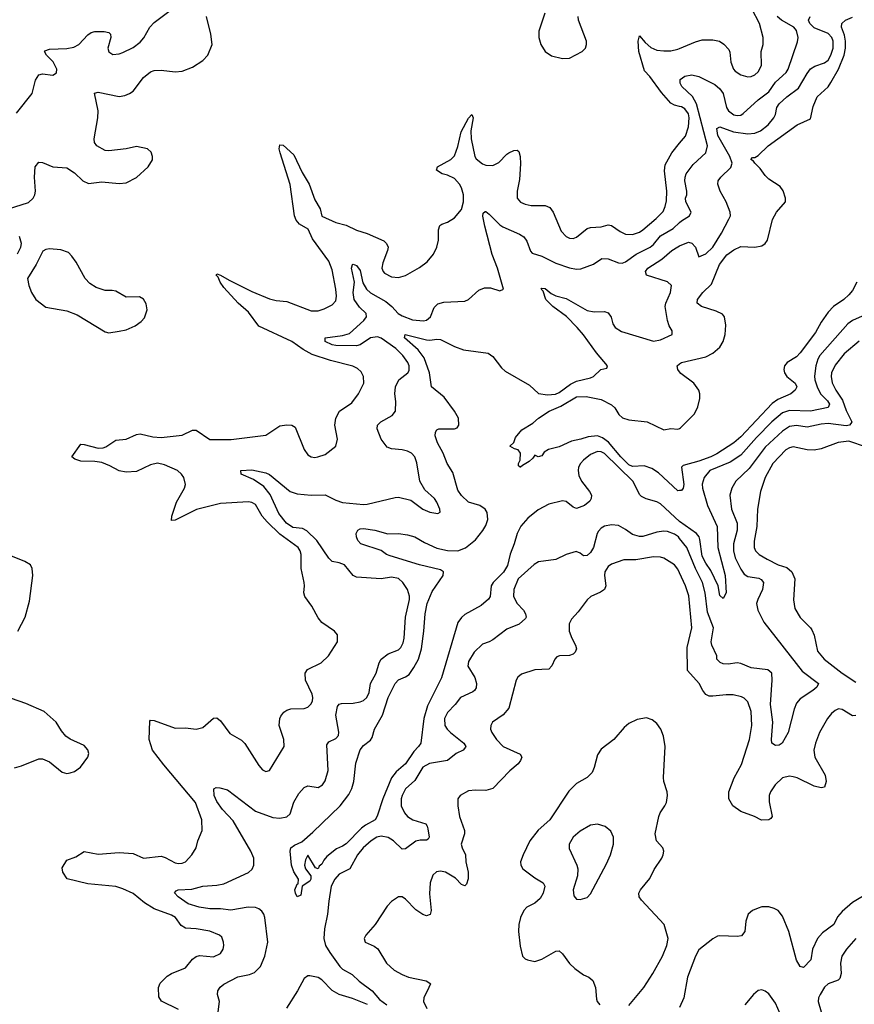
# Model space of a CAD drawing. Header units: inches. Extents: x 1954678 to 2060271, y 904822 to 1016299.
# Tile 232 of 256: x 1986220 to 1991001, y 962174 to 967813. Entities that reach past the tile are written whole.
import ezdxf

# ---------------------------------------------------------------- set-up
doc = ezdxf.new("R2010")
doc.units = ezdxf.units.IN
doc.header["$MEASUREMENT"] = 0
doc.layers.add('B9986', color=7, linetype='Continuous')
doc.layers.add('B9996', color=7, linetype='Continuous')

msp = doc.modelspace()

# ---------------------------------------------------------------- linework, layer by layer
at = {"layer": 'B9986', "color": 5}
for points, elevation in [([(1986202, 967278), (1986290.7, 967389.3), (1986310, 967466), (1986330, 967496.3), (1986350, 967501.6), (1986410, 967495.5), (1986430, 967507.3), (1986432, 967530), (1986411.5, 967571.5), (1986373.6, 967610), (1986362, 967630), (1986364.9, 967635.1), (1986390, 967644.2), (1986490, 967647.5), (1986530, 967654.5), (1986558, 967670), (1986610, 967726), (1986630, 967739.7), (1986650, 967744.2), (1986704.2, 967744.2), (1986730, 967739.5), (1986740.4, 967730), (1986743.1, 967710), (1986724.9, 967650), (1986730, 967628.4), (1986753.4, 967613.4), (1986790, 967616.5), (1986810, 967624.6), (1986870, 967654), (1986910, 967684.6), (1986930.6, 967709.4), (1986966, 967770), (1986990, 967796.5), (1987088.9, 967871.1)], 640), ([(1986155.3, 966730), (1986270, 966766), (1986297, 966790), (1986307.6, 966810), (1986311.1, 966830), (1986304, 966910), (1986309.7, 966970), (1986330, 966996.3), (1986350, 966994.9), (1986410, 966970.5), (1986490, 966963.8), (1986534.6, 966934.6), (1986582, 966890), (1986614.4, 966874.4), (1986690, 966883.7), (1986790, 966873.7), (1986830, 966877.6), (1986890, 966908.2), (1986956, 966970), (1986981.2, 967010), (1986981.2, 967030), (1986973.8, 967053.8), (1986952.7, 967072.7), (1986890, 967087.3), (1986830, 967072.7), (1986730, 967060.9), (1986710, 967063.7), (1986661.2, 967090), (1986649.5, 967109.5), (1986647, 967130), (1986668.2, 967250), (1986669.7, 967290), (1986648.5, 967391.5), (1986670, 967397.4), (1986790, 967373.2), (1986822.2, 967377.8), (1986850, 967389), (1986870, 967403.1), (1986930, 967481.3), (1986970, 967513.8), (1986990, 967520.9), (1987030, 967522.6), (1987110, 967514.9), (1987150, 967518.4), (1987210, 967541.3), (1987270, 967579.5), (1987298.3, 967610), (1987323.1, 967670), (1987315, 967730), (1987289.9, 967830)], 620), ([(1989228.4, 967850), (1989194, 967746), (1989194.3, 967710), (1989205.2, 967670), (1989230.2, 967630.2), (1989265.6, 967605.6), (1989329.7, 967590.3), (1989370, 967592.4), (1989442.7, 967630), (1989461.3, 967650), (1989466.9, 967670), (1989466.2, 967690), (1989420.5, 967810), (1989418, 967830)], 620), ([(1990000, 967315.8), (1989970, 967323.1), (1989950, 967335.1), (1989896.4, 967396.4), (1989830, 967488), (1989799.4, 967519.4), (1989765.5, 967630), (1989761.7, 967690), (1989770, 967720.5), (1989802, 967682), (1989834.2, 967654.2), (1989870, 967638), (1989910, 967633.3), (1989950, 967634.6), (1989990, 967643.4), (1990000, 967647.7)], 580), ([(1987130, 962143.1), (1987031.4, 962191.4), (1987017, 962217), (1987014.5, 962270), (1987025.4, 962294.6), (1987064.7, 962335.3), (1987089.3, 962350), (1987170, 962382.4), (1987210, 962433), (1987230, 962448.4), (1987250, 962453.7), (1987330, 962445.3), (1987370, 962464.9), (1987386, 962490), (1987389.7, 962510), (1987387.8, 962530), (1987377.2, 962557.3), (1987364, 962570), (1987310, 962592.6), (1987230, 962606), (1987169, 962609), (1987145.6, 962625.6), (1987112.3, 962670), (1987090, 962684.5), (1986990, 962720.3), (1986934.5, 962754.5), (1986870, 962807.9), (1986810, 962835.8), (1986770, 962847.4), (1986610, 962863), (1986491.5, 962891.5), (1986466.4, 962930), (1986463.9, 962956.1), (1986490, 962998.8), (1986542.1, 963017.9), (1986590, 963048), (1986670, 963034.4), (1986790, 963043.8), (1986870, 963037.6), (1986930, 963011.4), (1987030, 963021.6), (1987054.3, 963014.3), (1987110, 962983.6), (1987130, 962979.7), (1987150, 962981.3), (1987170, 962990.3), (1987206.9, 963030), (1987231.1, 963070), (1987241.1, 963110), (1987264.7, 963170), (1987262.8, 963230), (1987227.4, 963330), (1987045, 963545), (1986981.5, 963630), (1986962.3, 963690), (1986965.3, 963794.7), (1986970, 963801.3), (1986990, 963799.7), (1987110, 963754.9), (1987170, 963757.4), (1987230, 963748.9), (1987270, 963759.6), (1987330, 963812.4), (1987350, 963814.4), (1987370, 963797.1), (1987424.3, 963724.3), (1987490, 963686), (1987510, 963667), (1987590, 963540.7), (1987610, 963517.3), (1987630, 963507.7), (1987650, 963513.4), (1987734, 963650), (1987732.8, 963690), (1987706.3, 963770), (1987709.6, 963810), (1987716.2, 963823.8), (1987733.4, 963846.6), (1987750, 963858.7), (1987773.9, 963866.1), (1987850, 963867.6), (1987870, 963875.8), (1987887.5, 963892.5), (1987896.4, 963910), (1987899.2, 963930), (1987895.3, 963950), (1987858, 964030), (1987854.7, 964070), (1987868.5, 964091.5), (1987946.6, 964130), (1987989.6, 964170), (1988040.9, 964250), (1988041.2, 964290), (1988024, 964310), (1987950, 964360.7), (1987930, 964387), (1987893.4, 964453.4), (1987852.6, 964510), (1987847.1, 964530), (1987851.9, 964570), (1987849.8, 964590), (1987833.2, 964670), (1987831.4, 964750), (1987826.4, 964770), (1987814.5, 964790), (1987710, 964867), (1987636.8, 964936.8), (1987608.6, 964968.6), (1987570, 965036.9), (1987550, 965048.4), (1987530, 965050.9), (1987370, 965042.2), (1987233.4, 965006.6), (1987110, 964946), (1987090, 964944), (1987091.8, 964970), (1987118.8, 965050), (1987164.2, 965130), (1987169.8, 965150), (1987160.3, 965190), (1987147.6, 965210), (1987123.5, 965230), (1987050, 965263.2), (1987010, 965272.7), (1986970, 965263.7), (1986890, 965224.8), (1986830, 965221.4), (1986790, 965228.6), (1986737.3, 965257.3), (1986690, 965275.8), (1986650, 965282.8), (1986570, 965283.5), (1986535.1, 965295.1), (1986519.5, 965310), (1986570, 965380.7), (1986590, 965380.4), (1986670, 965359.6), (1986698.9, 965361.1), (1986714.3, 965365.7), (1986770, 965404.4), (1986830, 965410.2), (1986890, 965437.4), (1986910, 965441.7), (1986983.5, 965423.5), (1987030, 965420.1), (1987150, 965433.8), (1987210, 965461.8), (1987230, 965462.4), (1987310, 965408.5), (1987432, 965408), (1987630, 965433.4), (1987710, 965486), (1987750, 965491.7), (1987778, 965490), (1987798.5, 965478.5), (1987850, 965350.8), (1987870, 965320.7), (1987888.7, 965308.7), (1987910, 965305.3), (1987928.5, 965308.5), (1987970, 965323.1), (1988031.5, 965370), (1988041, 965410), (1988025.8, 965490), (1988031.7, 965530), (1988052.1, 965570), (1988122.5, 965617.5), (1988161.4, 965670), (1988191.6, 965730), (1988189.8, 965770), (1988176.1, 965796.1), (1988155.7, 965815.7), (1988129.1, 965829.1), (1988000.5, 965860.5), (1987895, 965895), (1987843.5, 965923.5), (1987779.8, 965970), (1987590, 966057.6), (1987530, 966137.2), (1987471.2, 966190), (1987390, 966278), (1987367.6, 966310), (1987357.5, 966337.5), (1987345.4, 966350), (1987350, 966356.4), (1987370, 966350.2), (1987420.2, 966320.2), (1987550, 966256.3), (1987650, 966214.7), (1987690, 966203.8), (1987750, 966198.3), (1987890, 966146), (1987930, 966145.7), (1987964.2, 966155.8), (1988010, 966180.5), (1988030, 966202.8), (1988034, 966230), (1988030.7, 966270), (1988010, 966379.3), (1987990.6, 966430), (1987897.9, 966557.9), (1987872, 966612), (1987822, 966642), (1987804.4, 966664.4), (1987793.7, 966690), (1987769.1, 966869.1), (1987711.8, 967050), (1987707.2, 967072.8), (1987710, 967096), (1987730, 967093.4), (1987790, 967038), (1987837.9, 966937.9), (1987877.7, 966870), (1987910, 966780.3), (1987942, 966730), (1987950, 966687.7), (1988030, 966651.8), (1988090, 966635.8), (1988150, 966606.5), (1988210, 966588.9), (1988305.3, 966545.3), (1988322, 966530), (1988330.4, 966510), (1988326.7, 966490), (1988299.5, 966420.5), (1988294.3, 966390), (1988301.7, 966370), (1988310, 966361.1), (1988350, 966340.7), (1988390, 966336.9), (1988430, 966347.9), (1988510, 966392.9), (1988554.2, 966425.8), (1988591.2, 966470), (1988609.7, 966510), (1988618.3, 966550), (1988619.7, 966610), (1988627, 966633), (1988637.6, 966642.4), (1988670, 966652.7), (1988710, 966678.4), (1988750, 966726), (1988761.3, 966770), (1988761.4, 966810), (1988750.4, 966850), (1988739.1, 966870), (1988710, 966903.8), (1988670, 966922.5), (1988639.3, 966930), (1988608.2, 966950), (1988612.3, 966970), (1988690, 967012.4), (1988710, 967033.4), (1988730, 967085.5), (1988747.8, 967170), (1988790, 967248.2), (1988810, 967270.4), (1988817.3, 967250), (1988804.4, 967175.6), (1988805.3, 967130), (1988826.2, 967030), (1988835.2, 967015.2), (1988870, 966987.7), (1988890, 966978.9), (1988930, 966978), (1988965.2, 966994.8), (1989010, 967042.6), (1989022, 967050), (1989050, 967063.1), (1989070, 967064.9), (1989078.3, 967058.3), (1989086.7, 967030), (1989087.9, 966987.9), (1989082.2, 966897.8), (1989069.2, 966830), (1989070.4, 966790), (1989088.2, 966768.2), (1989115.6, 966755.6), (1989150, 966749.2), (1989230, 966749.2), (1989257.2, 966737.2), (1989275.2, 966710), (1989320.7, 966600.7), (1989350.1, 966570.1), (1989370, 966560.5), (1989390, 966559.4), (1989410, 966567), (1989470, 966615.9), (1989490, 966622.9), (1989550, 966626.5), (1989590, 966638.5), (1989610, 966634.7), (1989659.4, 966599.4), (1989690, 966584.5), (1989730, 966583.2), (1989770, 966596.3), (1989790, 966609.4), (1989865.6, 966674.4), (1989905.1, 966714.9), (1989918, 966742), (1989925.6, 966774.4), (1989927.4, 966830), (1989913.2, 966946.8), (1989918.1, 966981.9), (1989954.6, 967050), (1990000, 967105.1)], 580), ([(1987357, 962130), (1987363.9, 962190), (1987354, 962230), (1987355.6, 962250), (1987368.3, 962271.7), (1987390, 962289.2), (1987470, 962330.2), (1987535.8, 962344.2), (1987564.5, 962355.5), (1987599.1, 962390), (1987624, 962450), (1987641.7, 962530), (1987624.6, 962670), (1987619.3, 962690), (1987607.7, 962707.7), (1987590, 962721.4), (1987570, 962727.3), (1987529.1, 962729.1), (1987430, 962713.4), (1987370, 962719.6), (1987310, 962719.5), (1987247.6, 962730), (1987186, 962750), (1987128.2, 962790), (1987107.6, 962812.4), (1987116.2, 962823.8), (1987128.7, 962830), (1987207, 962833), (1987270, 962850.2), (1987350, 962856.3), (1987390, 962864.3), (1987531.5, 962928.5), (1987551.6, 962948.4), (1987561.2, 962970), (1987561.1, 963010), (1987543.7, 963050), (1987443.7, 963223.7), (1987382.4, 963290), (1987350, 963335.8), (1987333.1, 963370), (1987332, 963408), (1987345.4, 963414.6), (1987366.9, 963413.1), (1987410, 963402), (1987570, 963280.6), (1987670, 963243.8), (1987710, 963240.6), (1987750, 963247.1), (1987770, 963264.4), (1987790, 963330.5), (1987819.6, 963380.4), (1987850, 963415.8), (1987870, 963425.3), (1987930, 963415.3), (1987955.1, 963430), (1987970, 963454), (1987987.2, 963512.8), (1987980, 963660), (1987990, 963676.5), (1988030, 963695.3), (1988046, 963714), (1988048.3, 963731.7), (1988031.5, 963830), (1988041.3, 963878.7), (1988050, 963891.8), (1988063.8, 963896.2), (1988130, 963898), (1988170, 963905.5), (1988190, 963914.3), (1988208.2, 963930), (1988221.1, 963958.9), (1988229.8, 964010), (1988261, 964070), (1988279.8, 964130), (1988290.5, 964149.5), (1988330, 964181.5), (1988390, 964204.4), (1988403.4, 964216.6), (1988416.5, 964243.5), (1988422.3, 964270), (1988429.9, 964390), (1988452.2, 964492.2), (1988452, 964512), (1988440.8, 964550), (1988415.1, 964590), (1988390, 964611.7), (1988350, 964619.8), (1988290, 964611.3), (1988150, 964619.1), (1988129.7, 964630), (1988080.7, 964690), (1988050, 964702.6), (1988009.8, 964709.8), (1987990, 964728.2), (1987921.5, 964830), (1987865.2, 964885.2), (1987839.2, 964899.2), (1987785.1, 964905.1), (1987748.2, 964930), (1987705.3, 964985.3), (1987654.3, 965094.3), (1987619.2, 965139.2), (1987559.3, 965179.3), (1987489, 965210), (1987486, 965230), (1987550, 965234.2), (1987630, 965217.7), (1987650, 965208.4), (1987770, 965110.1), (1987810, 965098.1), (1987890, 965090.1), (1987970, 965091), (1988030, 965061), (1988070, 965047.5), (1988190, 965035.8), (1988210, 965037.1), (1988370, 965076.5), (1988390, 965077.5), (1988461.3, 965061.3), (1988528.4, 965010), (1988570, 964992.2), (1988615.5, 964984.5), (1988628.7, 964991.3), (1988626, 965010), (1988609.6, 965050), (1988596.3, 965070), (1988539.8, 965119.8), (1988511.1, 965170), (1988494.9, 965274.9), (1988482.4, 965310), (1988463.5, 965330), (1988440.8, 965340.8), (1988410, 965349.1), (1988350, 965355.3), (1988325.1, 965365.1), (1988291.1, 965410), (1988267.3, 965470), (1988269.5, 965490), (1988289.3, 965510), (1988354, 965546), (1988371.8, 965570), (1988374.7, 965625.3), (1988368.4, 965670), (1988373.5, 965710), (1988391.5, 965750), (1988442.4, 965790), (1988450, 965804), (1988451.6, 965830), (1988444.2, 965850), (1988414.9, 965890), (1988374.1, 965930), (1988290, 965989.2), (1988270, 965995.4), (1988230, 965990.4), (1988170, 965950.5), (1988150, 965944.9), (1988030, 965947.4), (1988010, 965950.7), (1987969.6, 965970), (1987969.9, 965990.1), (1988070, 966004.4), (1988110, 966015.9), (1988191.5, 966090), (1988206.3, 966110), (1988204.8, 966130), (1988165.7, 966165.6), (1988136.2, 966210), (1988130.8, 966250), (1988137.8, 966310), (1988120.3, 966390), (1988126.3, 966410), (1988130, 966412.6), (1988150, 966404.2), (1988170, 966376.5), (1988186.3, 966306.3), (1988206.3, 966270), (1988228.6, 966248.6), (1988317.8, 966197.8), (1988350.8, 966170.8), (1988388.7, 966130), (1988410, 966116.2), (1988470, 966093.8), (1988532.1, 966087.9), (1988550, 966092), (1988573.3, 966110), (1988595, 966165), (1988614.4, 966185.6), (1988650, 966195.6), (1988770, 966201.3), (1988790, 966210.4), (1988850, 966264.4), (1988882.3, 966277.7), (1988917.1, 966277.1), (1988970, 966260.3), (1988991.5, 966268.5), (1988957.3, 966390), (1988927.1, 966467.1), (1988883.7, 966630), (1988872.1, 966687.9), (1988875.6, 966704.4), (1988886.2, 966713.8), (1988890, 966714.9), (1988910, 966698.5), (1988970, 966637.8), (1988986.5, 966626.5), (1989083.7, 966583.7), (1989108.5, 966568.5), (1989125.1, 966545.1), (1989146.5, 966486.5), (1989155.6, 966475.6), (1989210, 966459), (1989290, 966417.7), (1989370, 966391), (1989410, 966383.9), (1989434.4, 966385.6), (1989506.9, 966413.1), (1989554.8, 966445.2), (1989590, 966442.6), (1989650, 966420.5), (1989670, 966419), (1989690, 966425.5), (1989750.6, 966470), (1989831.1, 966508.9), (1989850, 966525.4), (1989890, 966575.5), (1989963.9, 966616.1), (1990000, 966650.6)], 560), ([(1986208.5, 966471.5), (1986227.3, 966510), (1986229.6, 966530), (1986218.9, 966570)], 620), ([(1990000, 964938.4), (1989999.1, 964939.1), (1989890, 965039.8), (1989870, 965052.2), (1989808.4, 965068.4), (1989781.4, 965081.4), (1989771.5, 965091.5), (1989732.1, 965170), (1989570, 965327.6), (1989550, 965338.3), (1989530, 965339.5), (1989490, 965323.2), (1989449.4, 965290), (1989432.4, 965270), (1989421.7, 965250), (1989418.9, 965230), (1989422.9, 965202.9), (1989437.6, 965170), (1989484.6, 965110), (1989494.4, 965090), (1989492.7, 965070), (1989484.9, 965055.1), (1989454.9, 965030), (1989410, 965012.8), (1989390, 965020.5), (1989350, 965052.6), (1989330, 965056.4), (1989250, 965037.6), (1989190, 965004.7), (1989130, 964957.7), (1989090, 964911.4), (1989069.8, 964870.2), (1989052.4, 964810), (1989028.8, 964751.2), (1989013.7, 964686.3), (1988990.5, 964649.5), (1988931.8, 964590), (1988921.5, 964570), (1988915.3, 964510), (1988906.2, 964493.8), (1988863.3, 964456.7), (1988770, 964405.2), (1988750, 964388), (1988730, 964359.8), (1988636.3, 964043.7), (1988556.7, 963883.3), (1988534.7, 963810), (1988516.9, 963670), (1988505.2, 963650), (1988478.1, 963621.9), (1988430, 963550.6), (1988375.5, 963504.5), (1988349.1, 963470.9), (1988299.2, 963350), (1988267.9, 963252.1), (1988255.3, 963230), (1988200.1, 963199.9), (1988177.6, 963182.4), (1988090, 963092.6), (1988070, 963078.9), (1988035.1, 963064.9), (1987980.2, 963019.8), (1987961.3, 962998.7), (1987950, 962976), (1987935.3, 962964.7), (1987930, 962949), (1987915.3, 962955.3), (1987870, 963028), (1987858, 963002), (1987850.7, 962970), (1987858, 962950), (1987887.7, 962910), (1987887.7, 962890), (1987882, 962878), (1987838.8, 962850), (1987830, 962798), (1987810, 962789.2), (1987799.3, 962810), (1987796, 962830), (1987810, 962861), (1987815.5, 962864.5), (1987817.6, 962890), (1987790, 962931.8), (1987776.8, 962970), (1987769.7, 963050), (1987774, 963070), (1987794.3, 963085.7), (1987836.3, 963103.7), (1987899.6, 963160.4), (1988055.1, 963310), (1988105.2, 963374.8), (1988122.3, 963410), (1988134.6, 963450), (1988146.2, 963553.8), (1988170, 963630.4), (1988190, 963655.6), (1988230, 963686.5), (1988238.8, 963701.2), (1988253, 963750), (1988297.8, 963830), (1988330, 963931.4), (1988370.6, 964010), (1988390, 964032.4), (1988430, 964048.3), (1988450, 964063), (1988478.2, 964101.8), (1988504.3, 964150), (1988520.9, 964210), (1988535.6, 964310), (1988541.8, 964410), (1988554.9, 964470), (1988582.1, 964537.9), (1988646.5, 964630), (1988647.6, 964650), (1988630, 964661.7), (1988510, 964691.4), (1988341.8, 964741.7), (1988320.7, 964750), (1988290, 964772.1), (1988174, 964810), (1988157.2, 964830), (1988148.7, 964851.3), (1988148, 964870), (1988156, 964890), (1988170, 964897), (1988190, 964898.3), (1988254.8, 964890), (1988328.5, 964868.5), (1988390, 964869.3), (1988442, 964862), (1988484, 964850), (1988538.1, 964818.1), (1988610, 964785.1), (1988670, 964773.5), (1988728.8, 964771.2), (1988772.7, 964787.3), (1988830, 964833.4), (1988873.5, 964886.5), (1988890, 964916.5), (1988901.2, 964950), (1988898.4, 964990), (1988886.5, 965010), (1988855.3, 965030), (1988789.8, 965050), (1988750, 965087.4), (1988730, 965119.1), (1988700.2, 965220.2), (1988668.2, 965270), (1988644.7, 965330), (1988614, 965390), (1988600.4, 965430), (1988601.3, 965450), (1988610, 965463), (1988621.2, 965470), (1988710, 965469.1), (1988725.1, 965474.9), (1988734.8, 965490), (1988732.7, 965530), (1988710, 965569.7), (1988650.7, 965650.7), (1988578, 965710), (1988567.9, 965790), (1988536.2, 965876.2), (1988501.7, 965921.7), (1988423.8, 965990), (1988428.7, 966010), (1988550, 965979.6), (1988570, 965977.4), (1988610, 965983.2), (1988630, 965980.2), (1988710, 965940.6), (1988762.2, 965922.2), (1988903.7, 965903.7), (1988930, 965883), (1988979.7, 965819.7), (1989000.2, 965800.2), (1989140.3, 965720.3), (1989191.3, 965671.3), (1989244.1, 965664.1), (1989288.4, 965668.4), (1989310, 965677.8), (1989375.4, 965724.6), (1989410, 965743.2), (1989490, 965761.3), (1989506, 965770), (1989549, 965810), (1989584, 965816), (1989586.6, 965830), (1989523.8, 965903.8), (1989450, 966007.3), (1989414, 966050), (1989352.2, 966112.2), (1989273.5, 966170), (1989232.8, 966210), (1989217.5, 966257.5), (1989207.6, 966270), (1989210, 966274.8), (1989230, 966272.4), (1989263.8, 966243.8), (1989290, 966230.3), (1989350, 966215.4), (1989470, 966147.7), (1989510, 966140.4), (1989570, 966140.7), (1989590, 966134), (1989608.7, 966108.7), (1989618.3, 966070), (1989630.3, 966050), (1989666.9, 966026.9), (1989850, 965972.4), (1989890, 965978.2), (1989957.2, 966010), (1989957, 966030), (1989940, 966060), (1989929.8, 966089.8), (1989917, 966170), (1989920.2, 966190), (1989948.3, 966250), (1989953.3, 966290), (1989930.4, 966310.4), (1989809.3, 966349.3), (1989804.7, 966370), (1989817.4, 966390), (1989898.9, 966441.1), (1989955.1, 966490), (1989990, 966512.5), (1990000, 966516.9)], 540), ([(1990000, 965795.9), (1989989.7, 965810), (1989986, 965830), (1990000, 965841.8)], 520), ([(1990000, 965115.4), (1989990, 965114.8), (1989878.1, 965218.1), (1989841.6, 965241.6), (1989797, 965257), (1989730, 965254.4), (1989710, 965263.3), (1989662.4, 965310), (1989592.7, 965392.7), (1989558.5, 965418.5), (1989530, 965428.7), (1989475.9, 965424.1), (1989434.8, 965410), (1989381.2, 965398.8), (1989310, 965367), (1989248, 965352), (1989223.4, 965336.6), (1989210, 965315.3), (1989190, 965308.7), (1989170, 965318), (1989159.1, 965300.9), (1989138.4, 965281.6), (1989099.8, 965260.2), (1989089, 965249), (1989086, 965250), (1989078, 965258), (1989077.2, 965270), (1989086.6, 965290), (1989089.2, 965330), (1989075.3, 965350), (1989054.6, 965354.6), (1989028, 965370), (1989050, 965392), (1989060.5, 965419.5), (1989095.6, 965464.4), (1989158.7, 965501.3), (1989192.1, 965530), (1989253.7, 965570), (1989320.3, 965599.7), (1989410, 965653.1), (1989465.6, 965654.4), (1989550, 965636.8), (1989610, 965606.4), (1989628.5, 965590), (1989651.9, 965551.9), (1989672.3, 965532.3), (1989710, 965520.6), (1989814.8, 965510), (1989910, 965464), (1989949.6, 965470.4), (1989990, 965467.2), (1990000, 965472.2)], 520), ([(1990000, 964841.7), (1989993.3, 964850), (1989970, 964866.9), (1989930, 964881.4), (1989910, 964883.7), (1989870, 964877.3), (1989790, 964852.7), (1989770, 964852.2), (1989730, 964864.3), (1989690, 964893.7), (1989650, 964915.4), (1989610, 964919.3), (1989570, 964912.3), (1989550, 964900.7), (1989535.7, 964884.3), (1989527.7, 964870), (1989506.7, 964790), (1989490, 964761.7), (1989470, 964744.4), (1989450, 964742.6), (1989430, 964758), (1989407.7, 964767.7), (1989350, 964749.8), (1989290, 964722), (1989191.4, 964708.6), (1989167.2, 964692.8), (1989076, 964610), (1989050.2, 964550), (1989048.5, 964510), (1989069.1, 964469.1), (1989106, 964430), (1989117.4, 964410), (1989120.5, 964390), (1989117, 964383), (1989080.7, 964350), (1989010, 964321.3), (1988930, 964261.6), (1988910, 964249.6), (1988870, 964236.9), (1988823.1, 964190), (1988790, 964136), (1988787.4, 964110), (1988826.1, 964046.1), (1988836.1, 964010), (1988834.5, 963985.5), (1988825.3, 963970), (1988816.1, 963963.9), (1988745.2, 963930), (1988715.3, 963890), (1988670, 963844.7), (1988652.4, 963810), (1988655.8, 963770), (1988668, 963750), (1988686.7, 963730), (1988764.7, 963670), (1988776, 963650), (1988774.2, 963645.8), (1988759.3, 963630), (1988720.3, 963610), (1988670.7, 963569.3), (1988567.6, 963552.4), (1988530, 963532.2), (1988483.7, 963456.3), (1988430, 963408.6), (1988411.5, 963370), (1988405.7, 963350), (1988405.6, 963310), (1988424, 963270), (1988442, 963250), (1988472.8, 963230), (1988546.5, 963206.5), (1988554.4, 963194.4), (1988557.7, 963177.7), (1988564.9, 963130), (1988560, 963120), (1988550, 963112.8), (1988513.5, 963113.5), (1988490, 963108.3), (1988430, 963063.8), (1988410, 963063.1), (1988361.1, 963110), (1988330, 963129.9), (1988290, 963136), (1988265.2, 963130), (1988233.8, 963110), (1988188, 963070), (1988155.3, 963030), (1988111.4, 962948.6), (1988050, 962919.8), (1988025, 962890), (1988005, 962850), (1987990, 962764), (1987983.7, 962690), (1987965.2, 962605.2), (1987962.7, 962550), (1987972.6, 962510), (1987996.1, 962470), (1988054, 962390), (1988070, 962375.7), (1988124.3, 962344.2), (1988165.4, 962305.4), (1988239.3, 962250), (1988281.3, 962201.3), (1988323.1, 962170)], 560), ([(1986209.7, 964310), (1986251.1, 964390), (1986276.6, 964483.4), (1986296.2, 964630), (1986292, 964670), (1986281.2, 964690), (1986249, 964710), (1986170, 964743)], 620), ([(1990000, 964643.8), (1989990, 964666), (1989969.8, 964690), (1989909, 964729), (1989890, 964734.9), (1989850, 964736.4), (1989750, 964718.6), (1989681, 964719), (1989610, 964693.8), (1989590, 964680.9), (1989571.1, 964650), (1989569.4, 964629.4), (1989576.9, 964570), (1989570.3, 964550), (1989545.9, 964534.1), (1989492, 964510), (1989469.5, 964490.5), (1989419.1, 964420.9), (1989381.4, 964378.6), (1989367.7, 964352.3), (1989367.1, 964310), (1989382.2, 964270), (1989404.1, 964230), (1989409.2, 964210), (1989402.2, 964190), (1989390, 964179.4), (1989370, 964171.4), (1989311, 964169), (1989296.9, 964163.1), (1989285.2, 964150), (1989268.5, 964111.5), (1989250, 964092.6), (1989170, 964089.8), (1989094.9, 964065.1), (1989073.7, 964046.3), (1989064.6, 964030), (1989020.9, 963870), (1988990, 963831.2), (1988928.4, 963790), (1988918, 963770), (1988917.4, 963750), (1988924, 963730), (1988950.3, 963690), (1988990, 963650.2), (1989086.5, 963606.5), (1989096.1, 963590), (1989089.2, 963570), (1989074.5, 963550), (1989028, 963510), (1988930, 963409.8), (1988890, 963397.3), (1988830, 963400.3), (1988790, 963395.3), (1988743.8, 963370), (1988730.3, 963349.7), (1988728.9, 963311.1), (1988738.3, 963250), (1988767.3, 963170), (1988768.1, 963150), (1988749.3, 963090), (1988754, 963070), (1988774.2, 963030), (1988776.1, 962990), (1988789.4, 962930), (1988788.3, 962891.7), (1988778.9, 962861.1), (1988770, 962851.8), (1988750, 962860.5), (1988715.8, 962895.8), (1988658.7, 962930), (1988630, 962936), (1988607.3, 962932.7), (1988586.5, 962913.5), (1988571, 962869), (1988566.8, 962806.8), (1988576.5, 962710), (1988571.4, 962688.6), (1988550, 962681.3), (1988530, 962688), (1988490, 962715.1), (1988430, 962775.1), (1988410, 962789.3), (1988390, 962789.4), (1988350, 962762.9), (1988324.1, 962735.9), (1988256.5, 962630), (1988202.4, 962570), (1988193, 962550), (1988198.8, 962530), (1988250, 962507), (1988272.1, 962492.1), (1988321.6, 962410), (1988364.9, 962370), (1988410, 962343.7), (1988446.8, 962330), (1988548.9, 962308.9), (1988570, 962294.8), (1988572.2, 962290), (1988564.2, 962270), (1988534.9, 962210), (1988533.6, 962190), (1988551.3, 962150)], 580), ([(1986190, 963528), (1986230, 963539.5), (1986330, 963579.3), (1986350, 963579.3), (1986390, 963563), (1986463.4, 963503.4), (1986490, 963496.4), (1986510, 963499.5), (1986533.4, 963506.6), (1986568.4, 963531.6), (1986611.3, 963588.7), (1986617, 963610), (1986611.3, 963631.3), (1986590, 963655.1), (1986510, 963691.6), (1986484.5, 963710), (1986460.1, 963740.1), (1986429.5, 963790), (1986361.2, 963850), (1986255.5, 963895.5), (1986090, 963953.5)], 620), ([(1989710, 962166), (1989795.3, 962270), (1989847.4, 962350), (1989901, 962450), (1989927.4, 962510), (1989933.7, 962550), (1989911.5, 962630), (1989780.9, 962770), (1989768.9, 962790), (1989766.8, 962810), (1989776, 962830), (1989830, 962894.4), (1989854.4, 962945.6), (1989898.7, 963010), (1989906, 963030), (1989909.6, 963050), (1989904.2, 963070), (1989866.6, 963110), (1989860.7, 963150), (1989880.8, 963250), (1989889.2, 963270.8), (1989916, 963310), (1989923.9, 963330), (1989929.8, 963370), (1989928.7, 963390), (1989908.6, 963450), (1989906.7, 963473.3), (1989917.2, 963650), (1989908, 963710), (1989892.4, 963750), (1989870, 963782.7), (1989843.2, 963803.2), (1989810, 963813.6), (1989756, 963804), (1989710, 963781.7), (1989681.7, 963758.3), (1989622.4, 963690), (1989550, 963635.6), (1989530, 963602.7), (1989511, 963529), (1989498.9, 963501.1), (1989470, 963473.3), (1989410, 963438.5), (1989365.7, 963394.2), (1989255.9, 963230), (1989190, 963170.9), (1989142.6, 963110), (1989102.9, 963030), (1989089.3, 962990), (1989091.4, 962970), (1989102.3, 962950), (1989170, 962898.9), (1989218.3, 962870), (1989227.5, 962850), (1989218.4, 962810), (1989200.9, 962779.1), (1989170, 962752.3), (1989124.9, 962730), (1989107.3, 962710), (1989089.3, 962670), (1989079.7, 962630), (1989077.7, 962590), (1989086.9, 962506.9), (1989100.7, 962450), (1989114.9, 962434.9), (1989128.3, 962428.3), (1989170, 962419.5), (1989210, 962431.6), (1989290, 962478.2), (1989310, 962479.6), (1989330, 962463.1), (1989370, 962406.5), (1989399.4, 962379.4), (1989450, 962343.1), (1989479.1, 962330), (1989502.4, 962310), (1989517.6, 962270), (1989523.7, 962203.7), (1989528, 962190), (1989543, 962170)], 620), ([(1988213, 962173), (1988126.2, 962206.2), (1988049.2, 962229.2), (1988010, 962253), (1987950, 962314), (1987930, 962326.4), (1987882.7, 962337.3), (1987870, 962336), (1987850, 962321.4), (1987811.5, 962250), (1987747.5, 962152.5)], 560)]:
    msp.add_lwpolyline(points, dxfattribs=dict(at, elevation=elevation))
for points, elevation in [([(1986390, 966499.7), (1986370, 966497.4), (1986352.9, 966487.1), (1986313.7, 966410), (1986265.5, 966330), (1986272, 966290), (1986288.7, 966250), (1986313, 966210), (1986370, 966165.5), (1986490, 966145.5), (1986550, 966122), (1986710, 966024.9), (1986730, 966019.7), (1986790, 966028.2), (1986830, 966037.3), (1986880.9, 966059.1), (1986915.2, 966084.8), (1986934.2, 966105.8), (1986951.2, 966150), (1986945.3, 966185.3), (1986930, 966212), (1986905.8, 966225.8), (1986830, 966223.6), (1986770, 966256.9), (1986750, 966262), (1986710, 966261.1), (1986658, 966278), (1986622.2, 966302.2), (1986594.7, 966330), (1986543.7, 966423.7), (1986519.2, 966459.2), (1986499.1, 966479.1), (1986455.1, 966495.1)], 620), ([(1989530, 963205.4), (1989490, 963199.2), (1989430, 963164.8), (1989390.3, 963130), (1989367.2, 963090), (1989366.9, 963066.9), (1989411.8, 962970), (1989416.5, 962950), (1989414.6, 962910), (1989390.3, 962830), (1989394, 962794), (1989410, 962776.3), (1989430, 962773), (1989470, 962784.9), (1989490, 962807.3), (1989581.1, 962978.9), (1989603.5, 963030), (1989622, 963090), (1989622, 963130), (1989605.6, 963165.6), (1989572.8, 963192.8)], 640)]:
    msp.add_lwpolyline(points, close=True, dxfattribs=dict(at, elevation=elevation))
at = {"layer": 'B9996', "color": 5}
for points, elevation in [([(1990000, 967647.7), (1990090, 967686.3), (1990130, 967697.6), (1990190, 967697.6), (1990227.7, 967690), (1990253.1, 967673.1), (1990281.1, 967641.1), (1990287, 967627), (1990292.7, 967570), (1990308.5, 967530), (1990318.1, 967518.1), (1990350, 967496.8), (1990390, 967485.4), (1990410, 967487), (1990430, 967496.5), (1990450, 967514), (1990469, 967550), (1990467.7, 967630), (1990478, 967670), (1990479.2, 967710), (1990457.1, 967790), (1990413.9, 967873.9)], 580), ([(1990000, 966516.9), (1990050, 966539.2), (1990070, 966533.6), (1990090.2, 966510), (1990110, 966454), (1990150, 966471.3), (1990190, 966510.2), (1990240.2, 966590), (1990282.6, 966670), (1990291.5, 966690), (1990289.7, 966710), (1990266.6, 966770), (1990232.6, 966830), (1990218.7, 966870), (1990221.6, 966890), (1990235.1, 966910), (1990293.5, 966966.5), (1990301.5, 966990), (1990288.4, 967030), (1990219.4, 967150), (1990213, 967190), (1990230, 967199.3), (1990309.4, 967169.4), (1990390, 967158.3), (1990430, 967162.2), (1990463, 967177), (1990506.2, 967210), (1990539.8, 967250), (1990549.1, 967270), (1990557.4, 967310), (1990569.9, 967330), (1990613.6, 967370), (1990680.1, 967419.9), (1990730, 967505.2), (1990749.4, 967530.6), (1990773.5, 967546.5), (1990830, 967565.9), (1990850, 967581.6), (1990866.7, 967610), (1990879, 967650), (1990879.7, 967690), (1990872.7, 967710), (1990850, 967733.1), (1990770, 967766.2), (1990745.4, 967790), (1990738.4, 967810), (1990748.3, 967830)], 540), ([(1990000, 966650.6), (1990010, 966660.1), (1990056.1, 966690), (1990065.8, 966710), (1990035.2, 966770), (1990034, 966790), (1990040.9, 966810), (1990041.2, 966830), (1990030.7, 966890), (1990031.5, 966910), (1990037.7, 966930), (1990077.1, 966982.9), (1990150.5, 967049.5), (1990160.2, 967090), (1990097.2, 967330), (1990073.1, 967373.1), (1990012.1, 967430), (1990003.1, 967450), (1990002.9, 967470), (1990029.2, 967490), (1990070, 967496.5), (1990110, 967486.3), (1990201, 967441), (1990230, 967417.5), (1990248.8, 967390), (1990268.5, 967310), (1990280.1, 967290), (1990310, 967267.1), (1990330, 967263.5), (1990350, 967266.3), (1990364.7, 967275.3), (1990450, 967353.7), (1990510, 967399.7), (1990550, 967454.7), (1990609.8, 967510), (1990621.6, 967530), (1990674.5, 967685.5), (1990678.5, 967710), (1990669.3, 967750), (1990653.4, 967770), (1990583.1, 967810), (1990557.8, 967830)], 560), ([(1990000, 965841.8), (1990009.9, 965850.1), (1990150, 965881.4), (1990190, 965902.6), (1990230, 965938), (1990249.9, 965970), (1990259.9, 966010), (1990263.7, 966063.7), (1990257.5, 966110), (1990245.8, 966125.8), (1990210, 966143.4), (1990125.2, 966170), (1990100.9, 966190), (1990102.9, 966210), (1990132, 966250), (1990182.5, 966297.5), (1990227.8, 966410), (1990270, 966465.3), (1990310, 966495.5), (1990350, 966513), (1990430, 966509.5), (1990470, 966516.8), (1990490.7, 966530), (1990503, 966550), (1990531.2, 966668.8), (1990554, 966710), (1990607.3, 966770), (1990606.8, 966790), (1990592.5, 966832.5), (1990576.5, 966856.5), (1990510, 966899.8), (1990490, 966919.8), (1990461.2, 966961.2), (1990429.8, 966990), (1990422.7, 967002.7), (1990407.9, 967012.1), (1990417.2, 967022.8), (1990430, 967023.8), (1990450, 967034.9), (1990507.7, 967090), (1990673.6, 967210), (1990750, 967245.5), (1990765, 967315), (1990787.2, 967370), (1990850, 967428.3), (1990866.7, 967453.3), (1990910.3, 967529.7), (1990942.1, 967610), (1990949.6, 967650), (1990949.6, 967690), (1990944, 967724), (1990927.2, 967770), (1990929, 967791), (1990950, 967810.1), (1990990, 967826.7)], 520), ([(1990000, 967105.1), (1990033.8, 967146.2), (1990050, 967199.1), (1990054.5, 967250), (1990050, 967273.8), (1990030, 967302.9), (1990010, 967313.4), (1990000, 967315.8)], 580), ([(1991015.3, 966310), (1990990, 966262.3), (1990970, 966236.1), (1990940.8, 966210), (1990881.2, 966170), (1990850, 966138.5), (1990810, 966080.3), (1990778.2, 966021.8), (1990690, 965903.8), (1990670, 965882.2), (1990615.8, 965850), (1990601.1, 965830), (1990596.5, 965810), (1990601.3, 965790), (1990614.9, 965770), (1990661.5, 965730), (1990671.6, 965710), (1990662.4, 965690), (1990636.4, 965670), (1990563.2, 965636.8), (1990530, 965614.5), (1990350, 965424.3), (1990310, 965388.5), (1990213.1, 965326.9), (1990177.8, 965310), (1990110, 965283.6), (1990021, 965259), (1990011.4, 965250), (1990024.1, 965150), (1990020.7, 965130), (1990010, 965116), (1990000, 965115.4)], 520), ([(1991044.8, 966115.2), (1990990.5, 966089.5), (1990964.1, 966070), (1990803.5, 965890), (1990791.3, 965868.7), (1990779.3, 965830), (1990771.7, 965771.7), (1990773.8, 965750), (1990786.9, 965710), (1990807.6, 965670), (1990846.7, 965630), (1990859, 965610), (1990850, 965591.3), (1990750, 965569.9), (1990630, 965574), (1990590, 965561.1), (1990529, 965510), (1990440.3, 965419.7), (1990350, 965318.5), (1990290, 965279.3), (1990173.2, 965230), (1990140.1, 965190), (1990130, 965153.2), (1990130.9, 965129.1), (1990159.7, 965030), (1990215.4, 964910), (1990218.5, 964790), (1990261.2, 964630), (1990266, 964530), (1990250, 964497.2), (1990230, 964515.3), (1990220.3, 964570), (1990178.1, 964658.1), (1990150, 964699.9), (1990130, 964740.8), (1990115.5, 964835.5), (1990111, 964851), (1990096.9, 964870), (1990000, 964938.4)], 540), ([(1991028.8, 965971.2), (1990941.5, 965898.5), (1990890, 965833.8), (1990870.1, 965790), (1990867.5, 965770), (1990873.3, 965733.3), (1990894.3, 965690), (1990933, 965633), (1990954, 965574), (1990986.5, 965510), (1990980.7, 965499.3), (1990972.9, 965490), (1990953.2, 965486.8), (1990850, 965499.4), (1990810, 965497), (1990730, 965479.1), (1990670, 965488.7), (1990630, 965483.4), (1990590, 965456.6), (1990490, 965364.7), (1990397.9, 965242.1), (1990322.8, 965170), (1990299.2, 965130), (1990286.7, 965090), (1990297.6, 965010), (1990330.1, 964930), (1990330.1, 964890), (1990308.9, 964810), (1990308.4, 964770), (1990317.8, 964730), (1990350, 964666), (1990370, 964637.7), (1990390, 964624.4), (1990454.6, 964614.6), (1990467.3, 964607.3), (1990481.1, 964590), (1990474.6, 964550), (1990447.1, 964492.9), (1990440.9, 964470), (1990447.6, 964430), (1990482.1, 964362.1), (1990701.8, 964081.7), (1990795.8, 964010), (1990784.9, 963990), (1990762.4, 963970), (1990690, 963924), (1990670, 963898.7), (1990655.7, 963864.3), (1990621.5, 963730), (1990587.3, 963670), (1990570, 963657), (1990550, 963656.2), (1990528.4, 963670), (1990526, 963690), (1990534.4, 963790), (1990520.2, 963890), (1990530.6, 964030.6), (1990527.2, 964070), (1990505.1, 964090), (1990410, 964101.2), (1990350, 964126.3), (1990330, 964129.8), (1990278.3, 964121.7), (1990250, 964124), (1990231.4, 964131.4), (1990213.7, 964150), (1990212.9, 964170), (1990183.7, 964230), (1990181.2, 964250), (1990193.1, 964330), (1990159.7, 964419.7), (1990146.2, 964530), (1990131.4, 964590), (1990090.2, 964670.2), (1990041.6, 964790), (1990000, 964841.7)], 560), ([(1990000, 965472.2), (1990005.2, 965474.8), (1990084.4, 965555.6), (1990103.7, 965596.3), (1990116, 965644), (1990115.9, 965670), (1990109.8, 965690), (1990080.8, 965730), (1990006.7, 965786.7), (1990000, 965795.9)], 520), ([(1991070, 965363.5), (1990970, 965399.1), (1990908.6, 965391.3), (1990810, 965354.6), (1990770, 965346.9), (1990730, 965348.5), (1990650, 965365.6), (1990630, 965361.4), (1990608.5, 965350), (1990532.9, 965270), (1990490.1, 965190), (1990464, 965110), (1990446.4, 965010), (1990441.7, 964910), (1990426.7, 964826.7), (1990426.7, 964790), (1990435.5, 964770), (1990456, 964750), (1990502.1, 964722.1), (1990564.9, 964690), (1990614.7, 964674.7), (1990641.8, 964650), (1990659.8, 964610), (1990651.8, 964490), (1990659.8, 964439.8), (1990690, 964388.5), (1990750, 964330.3), (1990757.6, 964317.6), (1990770, 964287.3), (1990790, 964195.8), (1990827.9, 964150), (1990930.2, 964070), (1991010, 964019)], 580), ([(1991010, 963827), (1990990, 963826.3), (1990930, 963862), (1990910, 963865.4), (1990890, 963856.4), (1990870, 963839.7), (1990846.9, 963810), (1990802, 963730), (1990777.7, 963670), (1990768.9, 963630), (1990774.6, 963590), (1990833.3, 963486.7), (1990839.6, 963450), (1990830, 963418), (1990810, 963413), (1990770, 963423.1), (1990673.3, 963470), (1990650, 963477), (1990630, 963480.2), (1990590, 963471.6), (1990546.4, 963430), (1990520.2, 963390), (1990513.4, 963370), (1990513.5, 963333.5), (1990530.4, 963250), (1990522.4, 963237.6), (1990510, 963229.7), (1990468.2, 963228.2), (1990429.7, 963249.7), (1990350, 963278.8), (1990305.4, 963310), (1990282, 963350), (1990281.7, 963390), (1990312.3, 963470), (1990353.6, 963546.4), (1990400.2, 963690), (1990413.6, 963770), (1990409.8, 963850), (1990390, 963905.1), (1990370, 963927.8), (1990354.8, 963934.8), (1990306.1, 963946.1), (1990266.4, 963946.4), (1990190, 963938), (1990170, 963938.8), (1990150, 963947.6), (1990132.1, 963970), (1990111.1, 964011.1), (1990045, 964085), (1990043.8, 964216.2), (1990070.5, 964330), (1990052.5, 964512.5), (1990033.2, 964570), (1990000, 964643.8)], 580), ([(1991098.3, 962821.7), (1990990, 962757.4), (1990930, 962705.1), (1990904.8, 962675.2), (1990882.3, 962630), (1990817.6, 962582.4), (1990790, 962549.8), (1990760.5, 962490), (1990750.8, 962429.2), (1990710, 962384.2), (1990690, 962389.7), (1990670, 962426.6), (1990625, 962590), (1990590, 962677.6), (1990563.6, 962710), (1990542, 962722), (1990510, 962731.7), (1990471.4, 962731.4), (1990450, 962724.8), (1990416.5, 962710), (1990392.6, 962690), (1990379, 962650), (1990373.4, 962590), (1990353.7, 962566.3), (1990330, 962561.2), (1990230, 962566.6), (1990216.3, 962563.7), (1990190, 962549.2), (1990110, 962485.2), (1990090, 962449), (1990044.9, 962330), (1990024.9, 962210), (1990000, 962154.5)], 620), ([(1991010, 962549.7), (1990956.1, 962490), (1990929.3, 962450), (1990922.2, 962410), (1990925.4, 962350), (1990917.7, 962322.3), (1990907.4, 962312.6), (1990850, 962290.9), (1990830, 962271.1), (1990804.7, 962230), (1990796.2, 962210), (1990794.4, 962190), (1990810.2, 962130)], 640), ([(1990588.4, 962088.4), (1990550, 962179.3), (1990510, 962233.2), (1990490, 962249.2), (1990470, 962256), (1990450, 962252.7), (1990424, 962230), (1990373, 962170)], 640)]:
    msp.add_lwpolyline(points, dxfattribs=dict(at, elevation=elevation))

doc.saveas('drawing.dxf')
